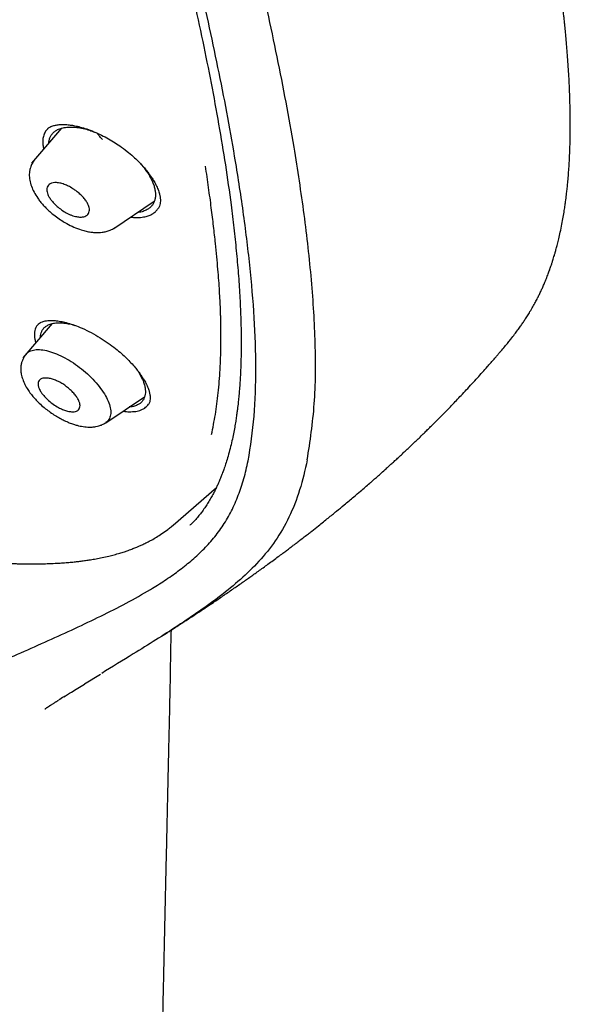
# Model space of a CAD drawing. Header units: millimetres. Extents: x 8 to 1894, y 12 to 2723.
# Tile 24 of 152: x 1439 to 1459, y 626 to 663. Entities that reach past the tile are written whole.
import ezdxf

# ---------------------------------------------------------------- set-up
doc = ezdxf.new("R2010")
doc.units = ezdxf.units.MM

msp = doc.modelspace()

# ---------------------------------------------------------------- linework, layer by layer
at = {"color": 7, "linetype": 'Continuous', "lineweight": 30}
for p, q in [((1440.474, 658.708), (1439.348, 657.402)), ((1439.95, 658.686), (1439.941, 658.68)), ((1442.421, 654.957), (1443.936, 655.974)), ((1440.122, 651.398), (1439.021, 650.121)), ((1439.611, 651.392), (1439.601, 651.383)), ((1442.121, 647.69), (1443.576, 648.667)), ((1446.769, 646.724), (1446.75, 646.649)), ((1444.639, 643.858), (1446.256, 645.264)), ((1444.562, 643.798), (1444.663, 643.881)), ((1441.329, 637.924), (1441.924, 638.29))]:
    msp.add_line(p, q, dxfattribs=at)
for points, knots in [([(1449.656, 646.305), (1449.76, 646.991), (1449.967, 648.357), (1449.976, 650.637), (1449.835, 653.011), (1449.556, 655.47), (1449.136, 658.249), (1448.551, 661.361), (1447.793, 664.806), (1446.85, 668.713), (1445.729, 673.079), (1444.507, 677.879), (1443.22, 682.731), (1441.782, 687.695), (1440.387, 691.953), (1439.109, 695.455), (1438.033, 698.152), (1436.809, 700.926), (1435.393, 703.783), (1433.839, 706.555), (1432.152, 709.208), (1430.372, 711.698), (1428.409, 714.121), (1426.333, 716.428), (1424.204, 718.611), (1421.691, 721.017), (1418.793, 723.596), (1415.521, 726.294), (1412.258, 728.818), (1409.012, 731.184), (1405.792, 733.383), (1402.611, 735.412), (1399.475, 737.292), (1396.377, 739.081), (1393.291, 740.857), (1390.213, 742.562), (1387.16, 744.138), (1384.158, 745.535), (1381.231, 746.733), (1378.389, 747.734), (1375.649, 748.502), (1373.335, 748.934), (1371.435, 749.077), (1369.913, 749.002), (1368.539, 748.685), (1367.376, 748.067), (1366.478, 747.122), (1365.795, 745.836), (1365.344, 744.279), (1365.23, 743.025), (1365.175, 742.429)], [0, 0, 0, 0, 0.0198977, 0.0395996, 0.0591642, 0.0786215, 0.0980121, 0.12334, 0.1485805, 0.1737294, 0.2078691, 0.2419619, 0.2762098, 0.3106234, 0.3452078, 0.3626069, 0.3801329, 0.3978086, 0.4156702, 0.4337533, 0.4489938, 0.4644095, 0.4798344, 0.4950682, 0.5101185, 0.5250269, 0.5471866, 0.5691857, 0.5910854, 0.6129458, 0.6347933, 0.656563, 0.6781905, 0.6996236, 0.7210558, 0.7426837, 0.7644548, 0.786298, 0.8081639, 0.830061, 0.852059, 0.8742193, 0.8891277, 0.9041794, 0.91941, 0.9348403, 0.9502474, 0.9654984, 0.9835762, 1, 1, 1, 1]), ([(1447.446, 646.265), (1447.532, 646.814), (1447.702, 647.91), (1447.751, 649.717), (1447.689, 651.605), (1447.521, 653.569), (1447.27, 655.588), (1446.891, 658.046), (1446.339, 660.969), (1445.587, 664.371), (1444.71, 667.984), (1443.725, 671.792), (1442.692, 675.771), (1441.629, 679.771), (1440.489, 683.824), (1439.223, 687.953), (1438.026, 691.472), (1436.96, 694.343), (1436.09, 696.531), (1435.132, 698.755), (1434.07, 701.019), (1432.883, 703.321), (1431.663, 705.459), (1430.435, 707.412), (1429.236, 709.167), (1427.941, 710.901), (1426.404, 712.784), (1424.618, 714.782), (1422.599, 716.869), (1420.398, 718.994), (1418.025, 721.143), (1415.49, 723.299), (1412.946, 725.344), (1410.401, 727.29), (1407.653, 729.293), (1404.71, 731.312), (1401.585, 733.315), (1398.489, 735.177), (1395.415, 736.955), (1392.352, 738.715), (1389.31, 740.394), (1386.308, 741.935), (1383.56, 743.204), (1381.069, 744.227), (1378.825, 745.045), (1376.646, 745.723), (1374.546, 746.241), (1372.658, 746.555), (1370.989, 746.665), (1369.543, 746.579), (1368.357, 746.296), (1367.425, 745.838), (1366.721, 745.257), (1366.152, 744.523), (1365.66, 743.562), (1365.282, 742.347), (1365.046, 740.867), (1364.955, 739.269), (1364.982, 737.581), (1365.106, 735.824), (1365.373, 733.414), (1365.858, 730.306), (1366.622, 726.467), (1367.518, 722.555), (1368.499, 718.602), (1369.512, 714.635), (1370.49, 710.876), (1371.477, 707.29), (1372.49, 703.871), (1373.61, 700.394), (1374.708, 697.289), (1375.745, 694.577), (1376.681, 692.279), (1377.705, 689.944), (1378.819, 687.572), (1379.662, 685.96), (1380.084, 685.153)], [0, 0, 0, 0, 0.011709, 0.0234, 0.035079, 0.046745, 0.058401, 0.070053, 0.08835, 0.106637, 0.124908, 0.145647, 0.166375, 0.187119, 0.207887, 0.228673, 0.249479, 0.259892, 0.270315, 0.28075, 0.291198, 0.301658, 0.31213, 0.319994, 0.327864, 0.335737, 0.343609, 0.354092, 0.364563, 0.37502, 0.38755, 0.400066, 0.41258, 0.425091, 0.437599, 0.45323, 0.468841, 0.484431, 0.499999, 0.515569, 0.531166, 0.546782, 0.562408, 0.574915, 0.587424, 0.599934, 0.612454, 0.624987, 0.635443, 0.645912, 0.656393, 0.664263, 0.672136, 0.680006, 0.687871, 0.698343, 0.708803, 0.71925, 0.729685, 0.740108, 0.750521, 0.771326, 0.792113, 0.81288, 0.833624, 0.854353, 0.875091, 0.892532, 0.909986, 0.927451, 0.944927, 0.955919, 0.966921, 0.977933, 0.988958, 1, 1, 1, 1]), ([(1395.484, 736.397), (1395.652, 736.3), (1395.974, 736.114), (1396.437, 735.846), (1396.858, 735.602), (1397.238, 735.381), (1397.575, 735.184), (1397.87, 735.012), (1398.126, 734.862), (1398.357, 734.726), (1398.774, 734.48), (1399.395, 734.112), (1400.438, 733.486), (1401.711, 732.708), (1403.156, 731.796), (1404.552, 730.886), (1405.899, 729.982), (1407.251, 729.049), (1408.538, 728.134), (1409.759, 727.244), (1410.913, 726.383), (1412.068, 725.502), (1413.227, 724.597), (1414.404, 723.656), (1415.339, 722.891), (1416.017, 722.325), (1416.417, 721.988), (1416.805, 721.659), (1417.198, 721.322), (1417.612, 720.964), (1418.042, 720.588), (1418.612, 720.085), (1419.309, 719.458), (1420.121, 718.712), (1420.942, 717.94), (1421.775, 717.14), (1422.625, 716.3), (1423.466, 715.444), (1424.297, 714.573), (1425.115, 713.684), (1425.919, 712.78), (1426.7, 711.866), (1427.453, 710.945), (1428.176, 710.02), (1428.875, 709.086), (1429.426, 708.315), (1429.847, 707.707), (1430.15, 707.26), (1430.454, 706.802), (1430.726, 706.383), (1430.955, 706.022), (1431.137, 705.733), (1431.296, 705.476), (1431.45, 705.223), (1431.616, 704.949), (1431.805, 704.631), (1432.012, 704.277), (1432.227, 703.904), (1432.439, 703.53), (1432.642, 703.166), (1432.888, 702.718), (1433.173, 702.187), (1433.495, 701.57), (1433.887, 700.797), (1434.34, 699.869), (1434.845, 698.789), (1435.379, 697.596), (1435.934, 696.294), (1436.502, 694.886), (1437.036, 693.493), (1437.616, 691.905), (1438.234, 690.126), (1438.881, 688.162), (1439.489, 686.218), (1440.064, 684.293), (1440.609, 682.384), (1441.131, 680.489), (1441.598, 678.74), (1442.019, 677.132), (1442.399, 675.661), (1442.776, 674.194), (1443.153, 672.727), (1443.529, 671.262), (1443.903, 669.796), (1444.295, 668.238), (1444.666, 666.728), (1445.044, 665.138), (1445.397, 663.589), (1445.748, 661.962), (1446.064, 660.391), (1446.348, 658.849), (1446.599, 657.33), (1446.782, 656.041), (1446.913, 654.974), (1447.004, 654.121), (1447.079, 653.279), (1447.135, 652.451), (1447.172, 651.633), (1447.184, 651.006), (1447.185, 650.558), (1447.182, 650.286), (1447.177, 650.014), (1447.168, 649.741), (1447.156, 649.469), (1447.14, 649.202), (1447.121, 648.949), (1447.104, 648.747), (1447.089, 648.596), (1447.078, 648.486), (1447.066, 648.377), (1447.051, 648.255), (1447.032, 648.107), (1447.008, 647.933), (1446.978, 647.736), (1446.941, 647.516), (1446.895, 647.273), (1446.839, 647.006), (1446.794, 646.824), (1446.77, 646.729)], [0, 0, 0, 0, 0.005154, 0.009884, 0.014188, 0.018068, 0.021524, 0.024504, 0.027077, 0.029334, 0.031588, 0.039811, 0.048252, 0.063358, 0.078464, 0.091951, 0.105439, 0.118927, 0.132415, 0.14386, 0.155305, 0.166749, 0.178191, 0.189738, 0.201737, 0.205994, 0.20995, 0.213671, 0.217566, 0.221703, 0.226037, 0.230466, 0.2388, 0.247039, 0.255014, 0.263756, 0.272498, 0.281237, 0.289975, 0.298713, 0.307464, 0.316237, 0.32481, 0.333365, 0.341914, 0.350496, 0.354415, 0.358464, 0.362644, 0.366854, 0.369823, 0.372441, 0.374709, 0.376792, 0.379291, 0.38217, 0.385428, 0.388911, 0.392313, 0.395628, 0.398857, 0.404568, 0.410206, 0.415845, 0.425918, 0.435995, 0.446078, 0.459579, 0.47308, 0.48658, 0.50007, 0.519674, 0.539285, 0.558898, 0.57851, 0.598123, 0.617736, 0.637348, 0.652758, 0.668168, 0.683578, 0.69899, 0.714399, 0.729808, 0.745383, 0.763841, 0.777968, 0.796396, 0.813876, 0.831037, 0.848197, 0.865355, 0.882512, 0.892578, 0.902642, 0.912706, 0.922768, 0.932828, 0.943038, 0.946501, 0.950013, 0.953564, 0.957143, 0.960751, 0.964386, 0.967903, 0.971034, 0.972689, 0.974209, 0.975607, 0.977268, 0.979374, 0.981924, 0.984738, 0.98795, 0.991563, 0.995578, 1, 1, 1, 1]), ([(1459.174, 655.116), (1459.19, 655.205), (1459.222, 655.373), (1459.261, 655.612), (1459.293, 655.822), (1459.317, 656), (1459.336, 656.147), (1459.351, 656.267), (1459.362, 656.37), (1459.373, 656.466), (1459.383, 656.564), (1459.398, 656.717), (1459.416, 656.929), (1459.437, 657.203), (1459.454, 657.483), (1459.467, 657.758), (1459.476, 658.027), (1459.483, 658.301), (1459.488, 658.592), (1459.489, 658.9), (1459.486, 659.209), (1459.481, 659.5), (1459.473, 659.781), (1459.463, 660.072), (1459.449, 660.392), (1459.43, 660.738), (1459.407, 661.095), (1459.383, 661.438), (1459.357, 661.762), (1459.331, 662.062), (1459.305, 662.34), (1459.282, 662.573), (1459.262, 662.764), (1459.244, 662.934), (1459.223, 663.12), (1459.194, 663.38), (1459.154, 663.712), (1459.105, 664.106), (1459.052, 664.504), (1458.997, 664.9), (1458.94, 665.291), (1458.889, 665.628), (1458.847, 665.902), (1458.814, 666.107), (1458.786, 666.286), (1458.761, 666.438), (1458.74, 666.567), (1458.719, 666.69), (1458.696, 666.827), (1458.668, 666.993), (1458.634, 667.191), (1458.594, 667.42), (1458.548, 667.676), (1458.483, 668.033), (1458.401, 668.472), (1458.299, 669.005), (1458.193, 669.539), (1458.081, 670.088), (1457.984, 670.547), (1457.902, 670.931), (1457.836, 671.236), (1457.767, 671.553), (1457.694, 671.881), (1457.62, 672.211), (1457.553, 672.505), (1457.496, 672.749), (1457.453, 672.938), (1457.416, 673.096), (1457.386, 673.224), (1457.362, 673.325), (1457.337, 673.431), (1457.305, 673.566), (1457.261, 673.753), (1457.205, 673.986), (1457.138, 674.264), (1457.059, 674.588), (1456.968, 674.958), (1456.852, 675.427), (1456.716, 675.972), (1456.563, 676.572), (1456.414, 677.152), (1456.249, 677.787), (1456.071, 678.467), (1455.881, 679.186), (1455.7, 679.861), (1455.531, 680.492), (1455.36, 681.128), (1455.186, 681.77), (1455.007, 682.43), (1454.833, 683.067), (1454.665, 683.685), (1454.501, 684.284), (1454.342, 684.862), (1454.19, 685.413), (1454.041, 685.956), (1453.887, 686.512), (1453.721, 687.108), (1453.542, 687.746), (1453.35, 688.427), (1453.143, 689.151), (1452.929, 689.894), (1452.707, 690.656), (1452.479, 691.428), (1452.244, 692.214), (1452.005, 693), (1451.764, 693.777), (1451.462, 694.74), (1451.093, 695.884), (1450.654, 697.203), (1450.211, 698.493), (1449.762, 699.754), (1449.31, 700.985), (1448.906, 702.047), (1448.555, 702.945), (1448.26, 703.684), (1447.962, 704.412), (1447.661, 705.129), (1447.354, 705.845), (1447.037, 706.566), (1446.702, 707.307), (1446.346, 708.074), (1445.96, 708.881), (1445.542, 709.73), (1445.12, 710.557), (1444.698, 711.356), (1444.28, 712.124), (1443.835, 712.919), (1443.403, 713.663), (1443.004, 714.33), (1442.656, 714.898), (1442.331, 715.417), (1442.039, 715.874), (1441.781, 716.27), (1441.557, 716.607), (1441.359, 716.902), (1441.189, 717.153), (1441.065, 717.333), (1440.974, 717.465), (1440.896, 717.577), (1440.792, 717.726), (1440.659, 717.915), (1440.497, 718.144), (1440.288, 718.435), (1440.027, 718.795), (1439.706, 719.228), (1439.336, 719.718), (1438.914, 720.264), (1438.611, 720.643), (1438.452, 720.842)], [0, 0, 0, 0, 0.005034, 0.0094744, 0.0133207, 0.0165733, 0.019235, 0.0213066, 0.0230784, 0.0247817, 0.0265528, 0.0283915, 0.0330335, 0.0380355, 0.0430703, 0.0479642, 0.0526411, 0.0573315, 0.0624145, 0.067954, 0.0734303, 0.07844, 0.0830246, 0.0879292, 0.0934207, 0.09947, 0.10559, 0.1116045, 0.1168105, 0.1219313, 0.1266476, 0.1307586, 0.1335644, 0.1361796, 0.1392441, 0.1428133, 0.1491432, 0.1557519, 0.1622973, 0.1687796, 0.1751991, 0.1814642, 0.1852323, 0.188564, 0.1914598, 0.19392, 0.1959449, 0.1977054, 0.1998955, 0.2025824, 0.2057702, 0.2094585, 0.2136471, 0.2181415, 0.2266502, 0.2347007, 0.2436885, 0.2520898, 0.2608547, 0.2654959, 0.2703094, 0.2752951, 0.2804528, 0.2857825, 0.2908507, 0.2942893, 0.2972492, 0.2997307, 0.3017339, 0.303259, 0.3044723, 0.3066852, 0.3096073, 0.3132381, 0.3175772, 0.3226239, 0.3283776, 0.3348376, 0.3444155, 0.3537218, 0.3627017, 0.3713564, 0.3831567, 0.3942951, 0.4047737, 0.4145949, 0.4237605, 0.4345489, 0.4448622, 0.4548591, 0.464539, 0.4738968, 0.4829284, 0.4916382, 0.4996532, 0.5082702, 0.5175245, 0.527417, 0.5379484, 0.5491198, 0.5609321, 0.572324, 0.5842565, 0.5964127, 0.608388, 0.6201806, 0.6317897, 0.6520604, 0.6717393, 0.690827, 0.7093263, 0.7272691, 0.7446948, 0.7555122, 0.7661299, 0.7765513, 0.7867654, 0.7967797, 0.80707, 0.8172682, 0.8279457, 0.83911, 0.8507674, 0.862926, 0.8729647, 0.8833356, 0.8940281, 0.9049901, 0.9131925, 0.9207648, 0.9276775, 0.9339025, 0.9389552, 0.9434347, 0.9473451, 0.9506875, 0.9534619, 0.9545022, 0.9559598, 0.9579451, 0.9604606, 0.9635099, 0.9670979, 0.9721173, 0.9779195, 0.9845137, 0.9918798, 1, 1, 1, 1]), ([(1439.947, 658.685), (1439.973, 658.706), (1440.02, 658.743), (1440.102, 658.781), (1440.173, 658.805), (1440.241, 658.821), (1440.308, 658.833), (1440.384, 658.841), (1440.476, 658.847), (1440.6, 658.846), (1440.75, 658.834), (1440.926, 658.809), (1441.122, 658.767), (1441.352, 658.703), (1441.52, 658.64), (1441.609, 658.607)], [0, 0, 0, 0, 0.104427, 0.188144, 0.250867, 0.296855, 0.343541, 0.392723, 0.444886, 0.512641, 0.601899, 0.683102, 0.77656, 0.882225, 1, 1, 1, 1]), ([(1439.963, 658.696), (1439.931, 658.663), (1439.863, 658.589), (1439.799, 658.446), (1439.764, 658.276), (1439.77, 658.102), (1439.786, 657.984), (1439.802, 657.93), (1439.803, 657.929)], [0, 0, 0, 0, 0.183715, 0.4027, 0.618405, 0.834546, 0.996348, 1, 1, 1, 1]), ([(1439.994, 658.151), (1439.994, 658.157), (1439.995, 658.206), (1440.014, 658.289), (1440.053, 658.396), (1440.113, 658.49), (1440.19, 658.571), (1440.296, 658.645), (1440.436, 658.705), (1440.615, 658.744), (1440.817, 658.756), (1441.038, 658.742), (1441.273, 658.701), (1441.496, 658.642), (1441.642, 658.588), (1441.703, 658.565)], [0, 0, 0, 0, 0.010561, 0.081736, 0.152497, 0.223588, 0.294906, 0.365394, 0.459504, 0.554442, 0.648906, 0.744411, 0.838446, 0.932566, 1, 1, 1, 1]), ([(1441.609, 658.607), (1441.704, 658.566), (1441.888, 658.488), (1442.159, 658.348), (1442.41, 658.201), (1442.663, 658.034), (1442.911, 657.851), (1443.144, 657.656), (1443.338, 657.473), (1443.496, 657.307), (1443.622, 657.159), (1443.72, 657.033), (1443.796, 656.928), (1443.856, 656.838), (1443.926, 656.725), (1444.005, 656.582), (1444.08, 656.412), (1444.122, 656.286), (1444.142, 656.203), (1444.151, 656.157), (1444.159, 656.107), (1444.164, 656.047), (1444.165, 655.971), (1444.156, 655.884), (1444.132, 655.789), (1444.097, 655.73), (1444.078, 655.698)], [0, 0, 0, 0, 0.0621471, 0.1210806, 0.1766976, 0.2289062, 0.2931056, 0.3511297, 0.4030536, 0.4490452, 0.4891745, 0.5234083, 0.5517264, 0.5747115, 0.5973876, 0.6451966, 0.6962007, 0.7469023, 0.7638651, 0.7796571, 0.7957156, 0.8194472, 0.8518175, 0.8927296, 0.942123, 1, 1, 1, 1]), ([(1441.995, 658.283), (1441.95, 658.335), (1441.881, 658.413), (1441.827, 658.492), (1441.809, 658.519)], [0, 0, 0, 0, 0.67027, 1, 1, 1, 1]), ([(1439.479, 657.548), (1439.439, 657.496), (1439.366, 657.399), (1439.303, 657.241), (1439.273, 657.105), (1439.26, 656.949), (1439.277, 656.761), (1439.339, 656.537), (1439.439, 656.313), (1439.554, 656.123), (1439.675, 655.961), (1439.788, 655.827), (1439.921, 655.689), (1440.085, 655.539), (1440.273, 655.389), (1440.473, 655.252), (1440.689, 655.123), (1440.932, 655.003), (1441.176, 654.911), (1441.386, 654.853), (1441.551, 654.822), (1441.677, 654.808), (1441.78, 654.803), (1441.878, 654.803), (1442.001, 654.813), (1442.145, 654.841), (1442.304, 654.893), (1442.401, 654.95), (1442.453, 654.981)], [0, 0, 0, 0, 0.0446473, 0.0822073, 0.1122308, 0.1368404, 0.1870839, 0.2380151, 0.2882529, 0.3430425, 0.3739057, 0.4071065, 0.4428032, 0.4805623, 0.5282702, 0.5717831, 0.6111716, 0.6648726, 0.7208899, 0.7598212, 0.7950467, 0.8251355, 0.8401158, 0.8604302, 0.8864869, 0.9183631, 0.9561704, 1, 1, 1, 1]), ([(1443.424, 657.379), (1443.483, 657.308), (1443.585, 657.186), (1443.706, 657.009), (1443.799, 656.851), (1443.875, 656.696), (1443.91, 656.596), (1443.927, 656.546)], [0, 0, 0, 0, 0.2515041, 0.4386431, 0.6255465, 0.8141244, 1, 1, 1, 1]), ([(1446.076, 647.251), (1446.126, 647.499), (1446.229, 648.003), (1446.333, 648.814), (1446.394, 649.578), (1446.424, 650.282), (1446.432, 650.886), (1446.427, 651.313), (1446.422, 651.55), (1446.42, 651.616), (1446.418, 651.682), (1446.416, 651.749), (1446.414, 651.816), (1446.412, 651.883), (1446.406, 652.033), (1446.395, 652.277), (1446.375, 652.63), (1446.349, 653.019), (1446.315, 653.445), (1446.274, 653.908), (1446.221, 654.443), (1446.153, 655.054), (1446.068, 655.749), (1445.967, 656.499), (1445.89, 657.021), (1445.85, 657.291)], [0, 0, 0, 0, 0.086533, 0.176137, 0.268823, 0.33168, 0.395872, 0.453485, 0.460019, 0.466566, 0.473127, 0.479702, 0.48629, 0.492891, 0.499507, 0.530496, 0.564715, 0.602167, 0.642854, 0.686781, 0.733952, 0.793713, 0.857979, 0.926745, 1, 1, 1, 1]), ([(1441.49, 655.784), (1441.498, 655.752), (1441.514, 655.687), (1441.51, 655.597), (1441.481, 655.515), (1441.425, 655.448), (1441.337, 655.401), (1441.218, 655.38), (1441.07, 655.389), (1440.924, 655.423), (1440.796, 655.47), (1440.665, 655.53), (1440.511, 655.621), (1440.347, 655.744), (1440.211, 655.868), (1440.105, 655.987), (1440.005, 656.123), (1439.94, 656.252), (1439.916, 656.371), (1439.92, 656.461), (1439.949, 656.542), (1440.005, 656.609), (1440.093, 656.656), (1440.211, 656.676), (1440.358, 656.667), (1440.497, 656.634), (1440.611, 656.593), (1440.688, 656.559), (1440.798, 656.504), (1440.923, 656.428), (1441.042, 656.342), (1441.127, 656.274), (1441.194, 656.213), (1441.257, 656.149), (1441.314, 656.085), (1441.38, 656.001), (1441.446, 655.898), (1441.476, 655.822), (1441.49, 655.784)], [0, 0, 0, 0, 0.025657, 0.052856, 0.081531, 0.111925, 0.143977, 0.177703, 0.213297, 0.250556, 0.271688, 0.292019, 0.330612, 0.366299, 0.398904, 0.428829, 0.455728, 0.500922, 0.526658, 0.553774, 0.58261, 0.612865, 0.644916, 0.678525, 0.71387, 0.75096, 0.767844, 0.783656, 0.798297, 0.83467, 0.860531, 0.875501, 0.892291, 0.908811, 0.924862, 0.940568, 0.970997, 1, 1, 1, 1]), ([(1443.927, 656.546), (1443.94, 656.498), (1443.967, 656.4), (1443.983, 656.263), (1443.979, 656.134), (1443.955, 656.014), (1443.913, 655.906), (1443.852, 655.81), (1443.773, 655.729), (1443.667, 655.653), (1443.525, 655.594), (1443.4, 655.56), (1443.322, 655.555), (1443.311, 655.555)], [0, 0, 0, 0, 0.091867, 0.183311, 0.275345, 0.368961, 0.461613, 0.55314, 0.644477, 0.736558, 0.858279, 0.98122, 1, 1, 1, 1]), ([(1443.055, 655.383), (1443.101, 655.377), (1443.233, 655.361), (1443.43, 655.369), (1443.626, 655.4), (1443.781, 655.454), (1443.901, 655.52), (1444.003, 655.601), (1444.053, 655.667), (1444.078, 655.699)], [0, 0, 0, 0, 0.096984, 0.279049, 0.461049, 0.597502, 0.73383, 0.87012, 1, 1, 1, 1]), ([(1456.884, 650.361), (1456.936, 650.423), (1457.034, 650.538), (1457.163, 650.694), (1457.285, 650.846), (1457.406, 651.001), (1457.521, 651.156), (1457.623, 651.297), (1457.712, 651.425), (1457.798, 651.554), (1457.888, 651.694), (1457.987, 651.854), (1458.088, 652.028), (1458.181, 652.195), (1458.261, 652.348), (1458.335, 652.497), (1458.398, 652.63), (1458.461, 652.768), (1458.526, 652.919), (1458.594, 653.084), (1458.659, 653.251), (1458.715, 653.404), (1458.762, 653.539), (1458.801, 653.657), (1458.835, 653.762), (1458.865, 653.859), (1458.895, 653.958), (1458.927, 654.071), (1458.966, 654.209), (1459.01, 654.379), (1459.061, 654.586), (1459.118, 654.836), (1459.154, 655.019), (1459.174, 655.117)], [0, 0, 0, 0, 0.030142, 0.056313, 0.079148, 0.114939, 0.148321, 0.17811, 0.206123, 0.233649, 0.264149, 0.300233, 0.341608, 0.381119, 0.415723, 0.444899, 0.475635, 0.50341, 0.536553, 0.575173, 0.612213, 0.644957, 0.673383, 0.698322, 0.720334, 0.739404, 0.758673, 0.7825, 0.810966, 0.84617, 0.889372, 0.940628, 1, 1, 1, 1]), ([(1439.627, 651.403), (1439.594, 651.37), (1439.506, 651.284), (1439.457, 651.081), (1439.447, 650.873), (1439.494, 650.728), (1439.508, 650.685)], [0, 0, 0, 0, 0.202224, 0.533567, 0.8621, 1, 1, 1, 1]), ([(1439.603, 651.386), (1439.627, 651.405), (1439.669, 651.437), (1439.742, 651.469), (1439.817, 651.492), (1439.903, 651.509), (1440.004, 651.518), (1440.128, 651.52), (1440.286, 651.509), (1440.482, 651.477), (1440.709, 651.422), (1440.96, 651.342), (1441.253, 651.226), (1441.465, 651.12), (1441.577, 651.063)], [0, 0, 0, 0, 0.093893, 0.166556, 0.217453, 0.279358, 0.344083, 0.399565, 0.476128, 0.573865, 0.661314, 0.761182, 0.873878, 1, 1, 1, 1]), ([(1439.678, 650.882), (1439.678, 650.886), (1439.676, 650.931), (1439.691, 651.008), (1439.724, 651.11), (1439.777, 651.198), (1439.848, 651.274), (1439.946, 651.342), (1440.078, 651.395), (1440.25, 651.427), (1440.445, 651.431), (1440.659, 651.409), (1440.836, 651.376), (1440.943, 651.343), (1440.97, 651.334)], [0, 0, 0, 0, 0.008129, 0.090344, 0.172082, 0.254217, 0.336586, 0.41797, 0.526668, 0.636252, 0.745398, 0.855728, 0.964303, 1, 1, 1, 1]), ([(1441.577, 651.063), (1441.69, 651.001), (1441.907, 650.88), (1442.212, 650.677), (1442.479, 650.477), (1442.709, 650.285), (1442.902, 650.105), (1443.069, 649.933), (1443.21, 649.774), (1443.323, 649.632), (1443.407, 649.518), (1443.474, 649.42), (1443.549, 649.303), (1443.631, 649.156), (1443.705, 648.993), (1443.744, 648.871), (1443.763, 648.788), (1443.775, 648.725), (1443.782, 648.653), (1443.782, 648.565), (1443.768, 648.468), (1443.735, 648.41), (1443.718, 648.379)], [0, 0, 0, 0, 0.0809919, 0.1555963, 0.2237976, 0.2856298, 0.3411765, 0.3906054, 0.4418284, 0.4841279, 0.5174587, 0.5445757, 0.5735051, 0.626746, 0.6849856, 0.7369119, 0.7594048, 0.7820293, 0.8166987, 0.8647909, 0.9259903, 1, 1, 1, 1]), ([(1414.159, 650.976), (1414.368, 650.856), (1414.772, 650.624), (1415.361, 650.292), (1415.911, 649.986), (1416.42, 649.706), (1416.887, 649.454), (1417.311, 649.227), (1417.692, 649.026), (1418.033, 648.848), (1418.581, 648.565), (1419.361, 648.17), (1420.28, 647.722), (1421.111, 647.329), (1421.854, 646.989), (1422.516, 646.695), (1423.088, 646.448), (1423.547, 646.254), (1423.979, 646.077), (1424.35, 645.926), (1424.664, 645.802), (1424.932, 645.697), (1425.197, 645.594), (1425.48, 645.486), (1425.797, 645.367), (1426.17, 645.229), (1426.598, 645.075), (1427.064, 644.911), (1427.531, 644.751), (1428.102, 644.561), (1428.77, 644.347), (1429.534, 644.114), (1430.284, 643.897), (1431.02, 643.696), (1431.743, 643.51), (1432.455, 643.338), (1433.162, 643.178), (1433.868, 643.031), (1434.583, 642.894), (1435.194, 642.79), (1435.705, 642.711), (1436.111, 642.653), (1436.517, 642.601), (1436.912, 642.555), (1437.259, 642.52), (1437.555, 642.494), (1437.804, 642.474), (1438.032, 642.459), (1438.237, 642.446), (1438.405, 642.438), (1438.545, 642.431), (1438.676, 642.426), (1438.827, 642.421), (1439.006, 642.417), (1439.213, 642.414), (1439.444, 642.413), (1439.687, 642.415), (1439.929, 642.421), (1440.171, 642.431), (1440.407, 642.444), (1440.635, 642.46), (1440.841, 642.478), (1441.027, 642.498), (1441.2, 642.518), (1441.373, 642.542), (1441.56, 642.57), (1441.767, 642.605), (1441.996, 642.649), (1442.223, 642.7), (1442.441, 642.755), (1442.636, 642.811), (1442.81, 642.866), (1442.948, 642.913), (1443.055, 642.952), (1443.136, 642.982), (1443.21, 643.012), (1443.292, 643.045), (1443.394, 643.089), (1443.521, 643.146), (1443.67, 643.219), (1443.84, 643.308), (1444.029, 643.417), (1444.232, 643.548), (1444.414, 643.675), (1444.521, 643.764), (1444.562, 643.798)], [0, 0, 0, 0, 0.019621, 0.037945, 0.054971, 0.0707, 0.085131, 0.09804, 0.109697, 0.120101, 0.129252, 0.159773, 0.191118, 0.212552, 0.234819, 0.257972, 0.27203, 0.286162, 0.299107, 0.310681, 0.319425, 0.32718, 0.334651, 0.343087, 0.352511, 0.362924, 0.376466, 0.3907, 0.404635, 0.418264, 0.441831, 0.46448, 0.48693, 0.509378, 0.531017, 0.552648, 0.57427, 0.595886, 0.61779, 0.640767, 0.653353, 0.666255, 0.679477, 0.692525, 0.704637, 0.713491, 0.721761, 0.729446, 0.736442, 0.74243, 0.746522, 0.750673, 0.755847, 0.762049, 0.76928, 0.777383, 0.78637, 0.795148, 0.803427, 0.812634, 0.821133, 0.828927, 0.836014, 0.842396, 0.848959, 0.856252, 0.864547, 0.873843, 0.88415, 0.892979, 0.90183, 0.909645, 0.9164, 0.920808, 0.924604, 0.927794, 0.931477, 0.936419, 0.942623, 0.950088, 0.958814, 0.968799, 0.980037, 0.992519, 1, 1, 1, 1]), ([(1439.154, 650.255), (1439.168, 650.275), (1439.216, 650.342), (1439.33, 650.392), (1439.465, 650.423), (1439.617, 650.434), (1439.834, 650.412), (1440.125, 650.333), (1440.435, 650.207), (1440.754, 650.036), (1441.068, 649.825), (1441.369, 649.585), (1441.645, 649.322), (1441.886, 649.047), (1442.078, 648.77), (1442.218, 648.501), (1442.287, 648.292), (1442.31, 648.14), (1442.311, 647.999), (1442.268, 647.85), (1442.198, 647.739), (1442.129, 647.705), (1442.116, 647.698)], [0, 0, 0, 0, 0.02574, 0.086343, 0.116509, 0.146552, 0.206682, 0.267022, 0.327169, 0.386733, 0.446271, 0.506133, 0.566047, 0.625876, 0.685822, 0.745914, 0.80597, 0.83599, 0.866004, 0.925967, 0.985977, 1, 1, 1, 1]), ([(1444.143, 639.666), (1444.174, 639.685), (1444.257, 639.738), (1444.385, 639.82), (1444.519, 639.905), (1444.663, 639.998), (1444.838, 640.111), (1445.073, 640.263), (1445.337, 640.436), (1445.616, 640.619), (1445.885, 640.799), (1446.177, 640.994), (1446.502, 641.215), (1446.862, 641.462), (1447.158, 641.668), (1447.382, 641.826), (1447.542, 641.94), (1447.704, 642.055), (1447.874, 642.176), (1448.05, 642.304), (1448.237, 642.44), (1448.425, 642.578), (1448.609, 642.714), (1448.772, 642.836), (1448.913, 642.941), (1449.03, 643.029), (1449.137, 643.11), (1449.25, 643.196), (1449.387, 643.302), (1449.54, 643.419), (1449.688, 643.535), (1449.866, 643.674), (1450.112, 643.868), (1450.424, 644.117), (1450.742, 644.376), (1451.063, 644.64), (1451.362, 644.891), (1451.678, 645.161), (1451.911, 645.362), (1452.095, 645.522), (1452.216, 645.629), (1452.356, 645.753), (1452.499, 645.881), (1452.625, 645.994), (1452.734, 646.093), (1452.845, 646.194), (1452.969, 646.307), (1453.103, 646.431), (1453.247, 646.565), (1453.383, 646.692), (1453.497, 646.799), (1453.596, 646.893), (1453.704, 646.997), (1453.839, 647.126), (1453.983, 647.266), (1454.118, 647.398), (1454.24, 647.519), (1454.364, 647.641), (1454.501, 647.778), (1454.669, 647.947), (1454.854, 648.136), (1455.049, 648.337), (1455.231, 648.527), (1455.414, 648.721), (1455.608, 648.928), (1455.811, 649.147), (1456.011, 649.368), (1456.204, 649.581), (1456.364, 649.762), (1456.5, 649.916), (1456.607, 650.04), (1456.706, 650.154), (1456.794, 650.255), (1456.851, 650.322), (1456.881, 650.357), (1456.884, 650.361)], [0, 0, 0, 0, 0.009244, 0.025198, 0.038397, 0.048959, 0.067001, 0.088334, 0.114088, 0.138973, 0.162018, 0.183067, 0.21208, 0.241886, 0.269596, 0.282068, 0.294395, 0.306723, 0.319368, 0.333129, 0.346867, 0.361489, 0.375471, 0.387873, 0.397896, 0.406882, 0.413798, 0.421514, 0.43169, 0.44394, 0.455016, 0.464251, 0.482901, 0.508903, 0.531952, 0.552403, 0.578489, 0.596891, 0.621628, 0.629364, 0.637226, 0.64825, 0.660144, 0.668807, 0.675967, 0.684451, 0.693409, 0.703405, 0.71441, 0.725531, 0.733974, 0.739913, 0.747846, 0.758438, 0.770345, 0.780657, 0.789291, 0.798257, 0.809064, 0.820731, 0.837147, 0.852024, 0.8663, 0.88003, 0.895409, 0.912285, 0.928681, 0.943859, 0.959062, 0.967893, 0.977381, 0.985682, 0.99248, 0.999165, 1, 1, 1, 1]), ([(1439.147, 650.261), (1439.117, 650.222), (1439.06, 650.15), (1439.004, 650.031), (1438.967, 649.914), (1438.948, 649.802), (1438.943, 649.678), (1438.955, 649.537), (1438.998, 649.36), (1439.073, 649.17), (1439.173, 648.985), (1439.283, 648.82), (1439.399, 648.673), (1439.528, 648.529), (1439.685, 648.376), (1439.861, 648.225), (1440.048, 648.084), (1440.229, 647.964), (1440.405, 647.86), (1440.581, 647.77), (1440.749, 647.696), (1440.909, 647.638), (1441.082, 647.586), (1441.282, 647.543), (1441.469, 647.526), (1441.627, 647.529), (1441.748, 647.544), (1441.872, 647.574), (1441.998, 647.62), (1442.077, 647.667), (1442.119, 647.693)], [0, 0, 0, 0, 0.034461, 0.064321, 0.08932, 0.117492, 0.139245, 0.174337, 0.216751, 0.264415, 0.308353, 0.347579, 0.382431, 0.41698, 0.457479, 0.504104, 0.543123, 0.584, 0.621405, 0.654968, 0.693905, 0.726196, 0.755668, 0.803417, 0.853733, 0.878281, 0.907952, 0.933704, 0.964367, 1, 1, 1, 1]), ([(1443.261, 649.708), (1443.286, 649.674), (1443.361, 649.57), (1443.457, 649.4), (1443.51, 649.271), (1443.536, 649.207)], [0, 0, 0, 0, 0.2015688, 0.6028626, 1, 1, 1, 1]), ([(1441.133, 648.475), (1441.143, 648.442), (1441.163, 648.375), (1441.16, 648.286), (1441.133, 648.209), (1441.077, 648.148), (1440.992, 648.11), (1440.878, 648.098), (1440.738, 648.113), (1440.608, 648.148), (1440.502, 648.189), (1440.427, 648.223), (1440.31, 648.283), (1440.158, 648.38), (1439.989, 648.515), (1439.857, 648.645), (1439.758, 648.759), (1439.69, 648.855), (1439.645, 648.932), (1439.617, 648.995), (1439.601, 649.05), (1439.592, 649.101), (1439.59, 649.148), (1439.597, 649.207), (1439.623, 649.27), (1439.683, 649.327), (1439.772, 649.36), (1439.885, 649.368), (1440.02, 649.352), (1440.169, 649.314), (1440.324, 649.251), (1440.476, 649.168), (1440.624, 649.068), (1440.767, 648.954), (1440.897, 648.83), (1441.006, 648.703), (1441.087, 648.583), (1441.118, 648.51), (1441.133, 648.475)], [0, 0, 0, 0, 0.02767, 0.056276, 0.085841, 0.116449, 0.148242, 0.181073, 0.215228, 0.250505, 0.266499, 0.281929, 0.296936, 0.339012, 0.37683, 0.410216, 0.439373, 0.464235, 0.484761, 0.500898, 0.515856, 0.530943, 0.545988, 0.561124, 0.591765, 0.622674, 0.654034, 0.685915, 0.718217, 0.751137, 0.78227, 0.813419, 0.844532, 0.875597, 0.909672, 0.94167, 0.971821, 1, 1, 1, 1]), ([(1443.536, 649.207), (1443.551, 649.16), (1443.582, 649.066), (1443.603, 648.935), (1443.607, 648.812), (1443.59, 648.699), (1443.555, 648.596), (1443.502, 648.507), (1443.43, 648.432), (1443.332, 648.363), (1443.197, 648.311), (1443.081, 648.283), (1443.008, 648.282), (1443.001, 648.282)], [0, 0, 0, 0, 0.092647, 0.184674, 0.27709, 0.370878, 0.464443, 0.556595, 0.648275, 0.740414, 0.862771, 0.986399, 1, 1, 1, 1]), ([(1442.764, 648.122), (1442.77, 648.121), (1442.853, 648.106), (1442.928, 648.104), (1442.997, 648.102)], [0, 0, 0, 0, 0.073036, 1, 1, 1, 1]), ([(1442.997, 648.102), (1443.081, 648.104), (1443.249, 648.109), (1443.454, 648.168), (1443.617, 648.256), (1443.686, 648.344), (1443.718, 648.384)], [0, 0, 0, 0, 0.259214, 0.517185, 0.774411, 1, 1, 1, 1]), ([(1446.752, 646.655), (1446.727, 646.563), (1446.68, 646.389), (1446.607, 646.154), (1446.541, 645.957), (1446.482, 645.797), (1446.434, 645.672), (1446.394, 645.573), (1446.357, 645.487), (1446.315, 645.39), (1446.263, 645.276), (1446.199, 645.144), (1446.121, 644.995), (1446.032, 644.834), (1445.93, 644.667), (1445.823, 644.506), (1445.714, 644.354), (1445.602, 644.212), (1445.482, 644.072), (1445.367, 643.948), (1445.289, 643.875), (1445.261, 643.848)], [0, 0, 0, 0, 0.082012, 0.1533645, 0.2141494, 0.2647986, 0.3048393, 0.3343664, 0.3608867, 0.3896897, 0.4308527, 0.4759142, 0.5244319, 0.5864722, 0.6479431, 0.7088604, 0.7701005, 0.8250784, 0.8880173, 0.9589758, 1, 1, 1, 1]), ([(1437.923, 638.638), (1438.267, 638.789), (1438.955, 639.092), (1439.969, 639.542), (1440.967, 639.995), (1441.943, 640.459), (1442.892, 640.941), (1443.684, 641.384), (1444.325, 641.787), (1444.827, 642.138), (1445.304, 642.513), (1445.75, 642.92), (1446.157, 643.364), (1446.519, 643.852), (1446.829, 644.388), (1447.086, 644.971), (1447.297, 645.594), (1447.396, 646.042), (1447.446, 646.266)], [0, 0, 0, 0, 0.083358, 0.166709, 0.250026, 0.333317, 0.416628, 0.499981, 0.549998, 0.600018, 0.650045, 0.700047, 0.750013, 0.799969, 0.849965, 0.899995, 0.950023, 1, 1, 1, 1]), ([(1449.656, 646.305), (1449.568, 645.921), (1449.392, 645.154), (1448.99, 644.142), (1448.477, 643.256), (1447.857, 642.495), (1447.164, 641.823), (1446.169, 641.009), (1444.831, 640.094), (1443.335, 639.157), (1442.365, 638.561), (1441.97, 638.319)], [0, 0, 0, 0, 0.087855, 0.17576, 0.263658, 0.351641, 0.439667, 0.527613, 0.703398, 0.87923, 1, 1, 1, 1]), ([(1444.514, 636.905), (1444.516, 636.971), (1444.521, 637.189), (1444.528, 637.549), (1444.537, 637.97), (1444.543, 638.351), (1444.548, 638.692), (1444.553, 639.014), (1444.558, 639.317), (1444.565, 639.597), (1444.571, 639.801), (1444.575, 639.91), (1444.576, 639.942)], [0, 0, 0, 0, 0.064693, 0.213947, 0.35194, 0.478333, 0.589397, 0.689442, 0.796552, 0.88946, 0.968081, 1, 1, 1, 1]), ([(1440.551, 637.439), (1440.647, 637.499), (1440.904, 637.66), (1441.162, 637.82), (1441.324, 637.92)], [0, 0, 0, 0, 0.372415, 1, 1, 1, 1]), ([(1440.574, 637.454), (1440.569, 637.451), (1440.495, 637.405), (1440.42, 637.356), (1440.35, 637.311)], [0, 0, 0, 0, 0.064918, 1, 1, 1, 1]), ([(1439.847, 636.987), (1439.847, 636.987), (1439.845, 636.986), (1439.851, 636.99), (1439.862, 636.998), (1439.878, 637.008), (1439.893, 637.018), (1439.909, 637.029), (1439.932, 637.044), (1439.954, 637.059), (1439.978, 637.074), (1440.002, 637.09), (1440.024, 637.105), (1440.047, 637.119), (1440.072, 637.136), (1440.103, 637.156), (1440.142, 637.181), (1440.185, 637.208), (1440.227, 637.235), (1440.265, 637.259), (1440.299, 637.281), (1440.327, 637.298), (1440.343, 637.308), (1440.349, 637.312)], [0, 0, 0, 0, 0.010369, 0.092026, 0.164616, 0.228885, 0.289543, 0.354154, 0.400116, 0.448581, 0.499161, 0.547497, 0.587869, 0.624142, 0.663229, 0.707722, 0.757248, 0.813771, 0.865073, 0.909345, 0.946772, 0.979733, 1, 1, 1, 1]), ([(1442.556, 549.492), (1442.561, 549.767), (1442.573, 550.296), (1442.589, 551.059), (1442.604, 551.76), (1442.617, 552.399), (1442.63, 552.977), (1442.64, 553.462), (1442.649, 553.862), (1442.656, 554.187), (1442.662, 554.487), (1442.668, 554.776), (1442.674, 555.064), (1442.69, 555.788), (1442.715, 556.955), (1442.78, 559.956), (1442.909, 565.872), (1443.035, 571.572), (1443.127, 575.664), (1443.149, 576.638), (1443.171, 577.628), (1443.194, 578.642), (1443.217, 579.688), (1443.237, 580.561), (1443.252, 581.253), (1443.263, 581.74), (1443.274, 582.204), (1443.283, 582.627), (1443.292, 583.005), (1443.299, 583.334), (1443.306, 583.635), (1443.313, 583.931), (1443.32, 584.251), (1443.328, 584.597), (1443.338, 585.058), (1443.351, 585.633), (1443.367, 586.31), (1443.382, 586.988), (1443.397, 587.656), (1443.412, 588.315), (1443.427, 588.968), (1443.464, 590.595), (1443.504, 592.356), (1443.547, 594.252), (1443.571, 595.306), (1443.595, 596.36), (1443.619, 597.414), (1443.643, 598.469), (1443.667, 599.536), (1443.688, 600.418), (1443.704, 601.118), (1443.715, 601.627), (1443.727, 602.141), (1443.738, 602.641), (1443.749, 603.105), (1443.758, 603.52), (1443.766, 603.864), (1443.773, 604.157), (1443.779, 604.425), (1443.786, 604.717), (1443.793, 605.039), (1443.801, 605.391), (1443.81, 605.773), (1443.824, 606.394), (1443.843, 607.227), (1443.866, 608.248), (1443.889, 609.236), (1443.911, 610.205), (1443.933, 611.171), (1443.982, 613.333), (1444.03, 615.445), (1444.077, 617.516), (1444.097, 618.364), (1444.117, 619.245), (1444.133, 619.975), (1444.146, 620.531), (1444.154, 620.894), (1444.161, 621.225), (1444.168, 621.525), (1444.174, 621.799), (1444.18, 622.067), (1444.188, 622.394), (1444.197, 622.805), (1444.209, 623.311), (1444.221, 623.86), (1444.234, 624.427), (1444.248, 625.043), (1444.263, 625.697), (1444.278, 626.388), (1444.3, 627.347), (1444.328, 628.581), (1444.361, 630.081), (1444.386, 631.181), (1444.402, 631.883), (1444.409, 632.215), (1444.417, 632.578), (1444.426, 632.984), (1444.436, 633.438), (1444.448, 633.971), (1444.462, 634.592), (1444.478, 635.305), (1444.496, 636.083), (1444.508, 636.623), (1444.514, 636.903)], [0, 0, 0, 0, 0.009446, 0.018183, 0.026212, 0.033532, 0.040144, 0.046048, 0.05019, 0.053895, 0.057216, 0.060499, 0.063805, 0.067133, 0.085347, 0.103905, 0.170183, 0.288524, 0.299569, 0.31065, 0.321966, 0.333546, 0.345453, 0.357869, 0.363496, 0.369206, 0.374572, 0.379417, 0.38374, 0.387541, 0.390713, 0.39406, 0.397715, 0.401677, 0.405946, 0.41353, 0.421412, 0.429173, 0.436814, 0.444335, 0.45178, 0.459223, 0.50016, 0.512217, 0.524273, 0.536329, 0.548385, 0.560442, 0.572507, 0.584998, 0.590699, 0.596525, 0.602477, 0.608345, 0.613662, 0.618409, 0.622588, 0.625478, 0.628459, 0.631791, 0.635473, 0.639507, 0.643891, 0.648579, 0.660794, 0.672466, 0.683627, 0.694673, 0.705719, 0.716764, 0.768836, 0.778163, 0.787841, 0.797921, 0.808384, 0.812878, 0.817018, 0.820804, 0.824237, 0.827315, 0.830211, 0.833428, 0.838527, 0.84432, 0.850788, 0.857358, 0.863769, 0.871924, 0.879808, 0.887469, 0.904831, 0.922131, 0.938944, 0.942567, 0.946228, 0.950348, 0.954999, 0.960182, 0.965897, 0.973315, 0.981471, 0.990366, 1, 1, 1, 1])]:
    msp.add_open_spline(points, degree=3, knots=knots, dxfattribs=at)

doc.saveas('drawing.dxf')
